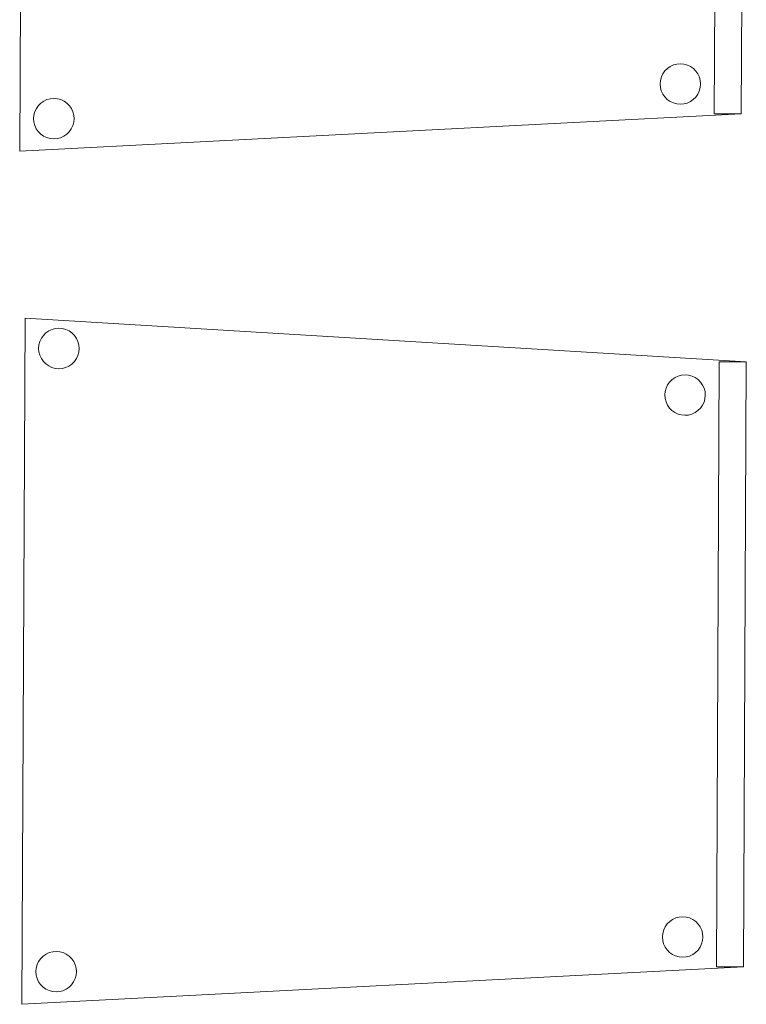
# Model space of a CAD drawing. Header units: metres. Extents: x 391.1 to 430.4, y 12.7 to 29.8.
# Tile 13 of 208: x 396 to 396.5, y 19.8 to 20.5. Entities that reach past the tile are written whole.
import ezdxf

# ---------------------------------------------------------------- set-up
doc = ezdxf.new("R2010")
doc.units = ezdxf.units.M
doc.layers.add('02_MOBILIARIO', color=7, linetype='Continuous', lineweight=18)

# ---------------------------------------------------------------- blocks, each defined once
blk = doc.blocks.new('Family - Cadira confident_PB-155359-02_SAN_P0')
at = {"layer": '02_MOBILIARIO', "color": 253, "true_color": 0xaaaaaa}
for p, q in [((0, 0), (0.00225, 0.50651)), ((0.00225, 0.50651), (0, 0)), ((0.00225, 0.50651), (0.53472, 0.47414)), ((0.53472, 0.47414), (0.00225, 0.50651)), ((0.01585, 0.49376), (0.0177, 0.4956)), ((0.0177, 0.4956), (0.01585, 0.49376)), ((0.0177, 0.4956), (0.01984, 0.49708)), ((0.01984, 0.49708), (0.0177, 0.4956)), ((0.01984, 0.49708), (0.02221, 0.49817)), ((0.02221, 0.49817), (0.01984, 0.49708)), ((0.02221, 0.49817), (0.02472, 0.49883)), ((0.02472, 0.49883), (0.02221, 0.49817)), ((0.02472, 0.49883), (0.02732, 0.49905)), ((0.02732, 0.49905), (0.02472, 0.49883)), ((0.02732, 0.49905), (0.02991, 0.49881)), ((0.02991, 0.49881), (0.02732, 0.49905)), ((0.02991, 0.49881), (0.03242, 0.49812)), ((0.03242, 0.49812), (0.02991, 0.49881)), ((0.03242, 0.49812), (0.03478, 0.49701)), ((0.03478, 0.49701), (0.03242, 0.49812)), ((0.03478, 0.49701), (0.03691, 0.49551)), ((0.03691, 0.49551), (0.03478, 0.49701)), ((0.03691, 0.49551), (0.03874, 0.49366)), ((0.03874, 0.49366), (0.03691, 0.49551)), ((0.01255, 0.48677), (0.01324, 0.48928)), ((0.01324, 0.48928), (0.01255, 0.48677)), ((0.01324, 0.48928), (0.01435, 0.49164)), ((0.01435, 0.49164), (0.01324, 0.48928)), ((0.01435, 0.49164), (0.01585, 0.49376)), ((0.01585, 0.49376), (0.01435, 0.49164)), ((0.03874, 0.49366), (0.04022, 0.49152)), ((0.04022, 0.49152), (0.03874, 0.49366)), ((0.04022, 0.49152), (0.04131, 0.48916)), ((0.04131, 0.48916), (0.04022, 0.49152)), ((0.04131, 0.48916), (0.04198, 0.48664)), ((0.04198, 0.48664), (0.04131, 0.48916)), ((0.01231, 0.48418), (0.01255, 0.48677)), ((0.01255, 0.48677), (0.01231, 0.48418)), ((0.01253, 0.48158), (0.01231, 0.48418)), ((0.01231, 0.48418), (0.01253, 0.48158)), ((0.01319, 0.47906), (0.01253, 0.48158)), ((0.01253, 0.48158), (0.01319, 0.47906)), ((0.04195, 0.48145), (0.04127, 0.47894)), ((0.04127, 0.47894), (0.04195, 0.48145)), ((0.04219, 0.48404), (0.04195, 0.48145)), ((0.04195, 0.48145), (0.04219, 0.48404)), ((0.04198, 0.48664), (0.04219, 0.48404)), ((0.04219, 0.48404), (0.04198, 0.48664)), ((0.01428, 0.4767), (0.01319, 0.47906)), ((0.01319, 0.47906), (0.01428, 0.4767)), ((0.01577, 0.47456), (0.01428, 0.4767)), ((0.01428, 0.4767), (0.01577, 0.47456)), ((0.0176, 0.47271), (0.01577, 0.47456)), ((0.01577, 0.47456), (0.0176, 0.47271)), ((0.01973, 0.47121), (0.0176, 0.47271)), ((0.0176, 0.47271), (0.01973, 0.47121)), ((0.0368, 0.47262), (0.03466, 0.47114)), ((0.03466, 0.47114), (0.0368, 0.47262)), ((0.03865, 0.47446), (0.0368, 0.47262)), ((0.0368, 0.47262), (0.03865, 0.47446)), ((0.04016, 0.47658), (0.03865, 0.47446)), ((0.03865, 0.47446), (0.04016, 0.47658)), ((0.04127, 0.47894), (0.04016, 0.47658)), ((0.04016, 0.47658), (0.04127, 0.47894)), ((0.51274, 0.02772), (0.51472, 0.47423)), ((0.51472, 0.47423), (0.51274, 0.02772)), ((0.51472, 0.47423), (0.53472, 0.47414)), ((0.53472, 0.47414), (0.51472, 0.47423)), ((0.53472, 0.47414), (0.53274, 0.02763)), ((0.53274, 0.02763), (0.53472, 0.47414)), ((0.53472, 0.47414), (0.53274, 0.02763)), ((0.53274, 0.02763), (0.53472, 0.47414)), ((0.02208, 0.47009), (0.01973, 0.47121)), ((0.01973, 0.47121), (0.02208, 0.47009)), ((0.02459, 0.46941), (0.02208, 0.47009)), ((0.02208, 0.47009), (0.02459, 0.46941)), ((0.02719, 0.46917), (0.02459, 0.46941)), ((0.02459, 0.46941), (0.02719, 0.46917)), ((0.02978, 0.46939), (0.02719, 0.46917)), ((0.02719, 0.46917), (0.02978, 0.46939)), ((0.0323, 0.47005), (0.02978, 0.46939)), ((0.02978, 0.46939), (0.0323, 0.47005)), ((0.03466, 0.47114), (0.0323, 0.47005)), ((0.0323, 0.47005), (0.03466, 0.47114)), ((0.47661, 0.45722), (0.47811, 0.45934)), ((0.47811, 0.45934), (0.47661, 0.45722)), ((0.47811, 0.45934), (0.47996, 0.46117)), ((0.47996, 0.46117), (0.47811, 0.45934)), ((0.47996, 0.46117), (0.4821, 0.46266)), ((0.4821, 0.46266), (0.47996, 0.46117)), ((0.4821, 0.46266), (0.48446, 0.46375)), ((0.48446, 0.46375), (0.4821, 0.46266)), ((0.48446, 0.46375), (0.48698, 0.46441)), ((0.48698, 0.46441), (0.48446, 0.46375)), ((0.48698, 0.46441), (0.48958, 0.46463)), ((0.48958, 0.46463), (0.48698, 0.46441)), ((0.48958, 0.46463), (0.49217, 0.46439)), ((0.49217, 0.46439), (0.48958, 0.46463)), ((0.49217, 0.46439), (0.49468, 0.4637)), ((0.49468, 0.4637), (0.49217, 0.46439)), ((0.49468, 0.4637), (0.49704, 0.46259)), ((0.49704, 0.46259), (0.49468, 0.4637)), ((0.49704, 0.46259), (0.49916, 0.46109)), ((0.49916, 0.46109), (0.49704, 0.46259)), ((0.49916, 0.46109), (0.501, 0.45924)), ((0.501, 0.45924), (0.49916, 0.46109)), ((0.501, 0.45924), (0.50248, 0.4571)), ((0.50248, 0.4571), (0.501, 0.45924)), ((0.47457, 0.44976), (0.47481, 0.45235)), ((0.47481, 0.45235), (0.47457, 0.44976)), ((0.47481, 0.45235), (0.4755, 0.45486)), ((0.4755, 0.45486), (0.47481, 0.45235)), ((0.4755, 0.45486), (0.47661, 0.45722)), ((0.47661, 0.45722), (0.4755, 0.45486)), ((0.50248, 0.4571), (0.50357, 0.45474)), ((0.50357, 0.45474), (0.50248, 0.4571)), ((0.50357, 0.45474), (0.50423, 0.45222)), ((0.50423, 0.45222), (0.50357, 0.45474)), ((0.50423, 0.45222), (0.50445, 0.44962)), ((0.50445, 0.44962), (0.50423, 0.45222)), ((0.47479, 0.44716), (0.47457, 0.44976)), ((0.47457, 0.44976), (0.47479, 0.44716)), ((0.47545, 0.44464), (0.47479, 0.44716)), ((0.47479, 0.44716), (0.47545, 0.44464)), ((0.47654, 0.44228), (0.47545, 0.44464)), ((0.47545, 0.44464), (0.47654, 0.44228)), ((0.50353, 0.44452), (0.50241, 0.44216)), ((0.50241, 0.44216), (0.50353, 0.44452)), ((0.50421, 0.44703), (0.50353, 0.44452)), ((0.50353, 0.44452), (0.50421, 0.44703)), ((0.50445, 0.44962), (0.50421, 0.44703)), ((0.50421, 0.44703), (0.50445, 0.44962)), ((0.47803, 0.44014), (0.47654, 0.44228)), ((0.47654, 0.44228), (0.47803, 0.44014)), ((0.47986, 0.43829), (0.47803, 0.44014)), ((0.47803, 0.44014), (0.47986, 0.43829)), ((0.48198, 0.43679), (0.47986, 0.43829)), ((0.47986, 0.43829), (0.48198, 0.43679)), ((0.48434, 0.43567), (0.48198, 0.43679)), ((0.48198, 0.43679), (0.48434, 0.43567)), ((0.49692, 0.43672), (0.49456, 0.43563)), ((0.49456, 0.43563), (0.49692, 0.43672)), ((0.49906, 0.4382), (0.49692, 0.43672)), ((0.49692, 0.43672), (0.49906, 0.4382)), ((0.50091, 0.44004), (0.49906, 0.4382)), ((0.49906, 0.4382), (0.50091, 0.44004)), ((0.50241, 0.44216), (0.50091, 0.44004)), ((0.50091, 0.44004), (0.50241, 0.44216)), ((0.48685, 0.43499), (0.48434, 0.43567)), ((0.48434, 0.43567), (0.48685, 0.43499)), ((0.48944, 0.43475), (0.48685, 0.43499)), ((0.48685, 0.43499), (0.48944, 0.43475)), ((0.49204, 0.43497), (0.48944, 0.43475)), ((0.48944, 0.43475), (0.49204, 0.43497)), ((0.49456, 0.43563), (0.49204, 0.43497)), ((0.49204, 0.43497), (0.49456, 0.43563)), ((0.47483, 0.05722), (0.47633, 0.05935)), ((0.47633, 0.05935), (0.47483, 0.05722)), ((0.47633, 0.05935), (0.47818, 0.06118)), ((0.47818, 0.06118), (0.47633, 0.05935)), ((0.47818, 0.06118), (0.48032, 0.06266)), ((0.48032, 0.06266), (0.47818, 0.06118)), ((0.48032, 0.06266), (0.48268, 0.06375)), ((0.48268, 0.06375), (0.48032, 0.06266)), ((0.48268, 0.06375), (0.4852, 0.06442)), ((0.4852, 0.06442), (0.48268, 0.06375)), ((0.4852, 0.06442), (0.4878, 0.06463)), ((0.4878, 0.06463), (0.4852, 0.06442)), ((0.4878, 0.06463), (0.49039, 0.06439)), ((0.49039, 0.06439), (0.4878, 0.06463)), ((0.49039, 0.06439), (0.4929, 0.06371)), ((0.4929, 0.06371), (0.49039, 0.06439)), ((0.4929, 0.06371), (0.49526, 0.0626)), ((0.49526, 0.0626), (0.4929, 0.06371)), ((0.49526, 0.0626), (0.49738, 0.06109)), ((0.49738, 0.06109), (0.49526, 0.0626)), ((0.49738, 0.06109), (0.49922, 0.05924)), ((0.49922, 0.05924), (0.49738, 0.06109)), ((0.49922, 0.05924), (0.5007, 0.0571)), ((0.5007, 0.0571), (0.49922, 0.05924)), ((0.47279, 0.04976), (0.47303, 0.05235)), ((0.47303, 0.05235), (0.47279, 0.04976)), ((0.47303, 0.05235), (0.47372, 0.05486)), ((0.47372, 0.05486), (0.47303, 0.05235)), ((0.47372, 0.05486), (0.47483, 0.05722)), ((0.47483, 0.05722), (0.47372, 0.05486)), ((0.5007, 0.0571), (0.50179, 0.05474)), ((0.50179, 0.05474), (0.5007, 0.0571)), ((0.50179, 0.05474), (0.50245, 0.05222)), ((0.50245, 0.05222), (0.50179, 0.05474)), ((0.50245, 0.05222), (0.50267, 0.04963)), ((0.50267, 0.04963), (0.50245, 0.05222)), ((0.47301, 0.04716), (0.47279, 0.04976)), ((0.47279, 0.04976), (0.47301, 0.04716)), ((0.47367, 0.04465), (0.47301, 0.04716)), ((0.47301, 0.04716), (0.47367, 0.04465)), ((0.47476, 0.04228), (0.47367, 0.04465)), ((0.47367, 0.04465), (0.47476, 0.04228)), ((0.50174, 0.04452), (0.50063, 0.04217)), ((0.50063, 0.04217), (0.50174, 0.04452)), ((0.50243, 0.04703), (0.50174, 0.04452)), ((0.50174, 0.04452), (0.50243, 0.04703)), ((0.50267, 0.04963), (0.50243, 0.04703)), ((0.50243, 0.04703), (0.50267, 0.04963)), ((0.01565, 0.0356), (0.01779, 0.03708)), ((0.01779, 0.03708), (0.01565, 0.0356)), ((0.01779, 0.03708), (0.02016, 0.03817)), ((0.02016, 0.03817), (0.01779, 0.03708)), ((0.02016, 0.03817), (0.02268, 0.03884)), ((0.02268, 0.03884), (0.02016, 0.03817)), ((0.02268, 0.03884), (0.02527, 0.03905)), ((0.02527, 0.03905), (0.02268, 0.03884)), ((0.02527, 0.03905), (0.02786, 0.03881)), ((0.02786, 0.03881), (0.02527, 0.03905)), ((0.02786, 0.03881), (0.03038, 0.03813)), ((0.03038, 0.03813), (0.02786, 0.03881)), ((0.03038, 0.03813), (0.03273, 0.03702)), ((0.03273, 0.03702), (0.03038, 0.03813)), ((0.03273, 0.03702), (0.03486, 0.03551)), ((0.03486, 0.03551), (0.03273, 0.03702)), ((0.47624, 0.04014), (0.47476, 0.04228)), ((0.47476, 0.04228), (0.47624, 0.04014)), ((0.47808, 0.03829), (0.47624, 0.04014)), ((0.47624, 0.04014), (0.47808, 0.03829)), ((0.4802, 0.03679), (0.47808, 0.03829)), ((0.47808, 0.03829), (0.4802, 0.03679)), ((0.48256, 0.03568), (0.4802, 0.03679)), ((0.4802, 0.03679), (0.48256, 0.03568)), ((0.49514, 0.03672), (0.49278, 0.03563)), ((0.49278, 0.03563), (0.49514, 0.03672)), ((0.49728, 0.03821), (0.49514, 0.03672)), ((0.49514, 0.03672), (0.49728, 0.03821)), ((0.49913, 0.04004), (0.49728, 0.03821)), ((0.49728, 0.03821), (0.49913, 0.04004)), ((0.50063, 0.04217), (0.49913, 0.04004)), ((0.49913, 0.04004), (0.50063, 0.04217)), ((0.01051, 0.02677), (0.01119, 0.02929)), ((0.01119, 0.02929), (0.01051, 0.02677)), ((0.01119, 0.02929), (0.0123, 0.03164)), ((0.0123, 0.03164), (0.01119, 0.02929)), ((0.0123, 0.03164), (0.0138, 0.03377)), ((0.0138, 0.03377), (0.0123, 0.03164)), ((0.0138, 0.03377), (0.01565, 0.0356)), ((0.01565, 0.0356), (0.0138, 0.03377)), ((0.03486, 0.03551), (0.03669, 0.03366)), ((0.03669, 0.03366), (0.03486, 0.03551)), ((0.03669, 0.03366), (0.03817, 0.03153)), ((0.03817, 0.03153), (0.03669, 0.03366)), ((0.03817, 0.03153), (0.03926, 0.02916)), ((0.03926, 0.02916), (0.03817, 0.03153)), ((0.03926, 0.02916), (0.03993, 0.02664)), ((0.03993, 0.02664), (0.03926, 0.02916)), ((0.48507, 0.03499), (0.48256, 0.03568)), ((0.48256, 0.03568), (0.48507, 0.03499)), ((0.48766, 0.03476), (0.48507, 0.03499)), ((0.48507, 0.03499), (0.48766, 0.03476)), ((0.49026, 0.03497), (0.48766, 0.03476)), ((0.48766, 0.03476), (0.49026, 0.03497)), ((0.49278, 0.03563), (0.49026, 0.03497)), ((0.49026, 0.03497), (0.49278, 0.03563)), ((0.53274, 0.02763), (0, 0)), ((0, 0), (0.53274, 0.02763)), ((0.01027, 0.02418), (0.01051, 0.02677)), ((0.01051, 0.02677), (0.01027, 0.02418)), ((0.01048, 0.02159), (0.01027, 0.02418)), ((0.01027, 0.02418), (0.01048, 0.02159)), ((0.04014, 0.02405), (0.0399, 0.02145)), ((0.0399, 0.02145), (0.04014, 0.02405)), ((0.03993, 0.02664), (0.04014, 0.02405)), ((0.04014, 0.02405), (0.03993, 0.02664)), ((0.53274, 0.02763), (0.51274, 0.02772)), ((0.51274, 0.02772), (0.53274, 0.02763)), ((0.01115, 0.01907), (0.01048, 0.02159)), ((0.01048, 0.02159), (0.01115, 0.01907)), ((0.01224, 0.0167), (0.01115, 0.01907)), ((0.01115, 0.01907), (0.01224, 0.0167)), ((0.01372, 0.01456), (0.01224, 0.0167)), ((0.01224, 0.0167), (0.01372, 0.01456)), ((0.01555, 0.01271), (0.01372, 0.01456)), ((0.01372, 0.01456), (0.01555, 0.01271)), ((0.03811, 0.01659), (0.03661, 0.01446)), ((0.03661, 0.01446), (0.03811, 0.01659)), ((0.03922, 0.01894), (0.03811, 0.01659)), ((0.03811, 0.01659), (0.03922, 0.01894)), ((0.0399, 0.02145), (0.03922, 0.01894)), ((0.03922, 0.01894), (0.0399, 0.02145)), ((0.01768, 0.01121), (0.01555, 0.01271)), ((0.01555, 0.01271), (0.01768, 0.01121)), ((0.02003, 0.0101), (0.01768, 0.01121)), ((0.01768, 0.01121), (0.02003, 0.0101)), ((0.02255, 0.00941), (0.02003, 0.0101)), ((0.02003, 0.0101), (0.02255, 0.00941)), ((0.02514, 0.00918), (0.02255, 0.00941)), ((0.02255, 0.00941), (0.02514, 0.00918)), ((0.02773, 0.00939), (0.02514, 0.00918)), ((0.02514, 0.00918), (0.02773, 0.00939)), ((0.03025, 0.01005), (0.02773, 0.00939)), ((0.02773, 0.00939), (0.03025, 0.01005)), ((0.03262, 0.01114), (0.03025, 0.01005)), ((0.03025, 0.01005), (0.03262, 0.01114)), ((0.03476, 0.01263), (0.03262, 0.01114)), ((0.03262, 0.01114), (0.03476, 0.01263)), ((0.03661, 0.01446), (0.03476, 0.01263)), ((0.03476, 0.01263), (0.03661, 0.01446))]:
    blk.add_line(p, q, dxfattribs=at)
blk = doc.blocks.new('Family - Cadira confident_PB-155384-02_SAN_P0')
at = {"layer": '02_MOBILIARIO', "color": 253, "true_color": 0xaaaaaa}
for p, q in [((0, 0), (0.00225, 0.50651)), ((0.00225, 0.50651), (0, 0)), ((0.00225, 0.50651), (0.53472, 0.47414)), ((0.53472, 0.47414), (0.00225, 0.50651)), ((0.01585, 0.49376), (0.0177, 0.4956)), ((0.0177, 0.4956), (0.01585, 0.49376)), ((0.0177, 0.4956), (0.01984, 0.49708)), ((0.01984, 0.49708), (0.0177, 0.4956)), ((0.01984, 0.49708), (0.02221, 0.49817)), ((0.02221, 0.49817), (0.01984, 0.49708)), ((0.02221, 0.49817), (0.02472, 0.49883)), ((0.02472, 0.49883), (0.02221, 0.49817)), ((0.02472, 0.49883), (0.02732, 0.49905)), ((0.02732, 0.49905), (0.02472, 0.49883)), ((0.02732, 0.49905), (0.02991, 0.49881)), ((0.02991, 0.49881), (0.02732, 0.49905)), ((0.02991, 0.49881), (0.03242, 0.49812)), ((0.03242, 0.49812), (0.02991, 0.49881)), ((0.03242, 0.49812), (0.03478, 0.49701)), ((0.03478, 0.49701), (0.03242, 0.49812)), ((0.03478, 0.49701), (0.03691, 0.49551)), ((0.03691, 0.49551), (0.03478, 0.49701)), ((0.03691, 0.49551), (0.03874, 0.49366)), ((0.03874, 0.49366), (0.03691, 0.49551)), ((0.01255, 0.48677), (0.01324, 0.48928)), ((0.01324, 0.48928), (0.01255, 0.48677)), ((0.01324, 0.48928), (0.01435, 0.49164)), ((0.01435, 0.49164), (0.01324, 0.48928)), ((0.01435, 0.49164), (0.01585, 0.49376)), ((0.01585, 0.49376), (0.01435, 0.49164)), ((0.03874, 0.49366), (0.04022, 0.49152)), ((0.04022, 0.49152), (0.03874, 0.49366)), ((0.04022, 0.49152), (0.04131, 0.48916)), ((0.04131, 0.48916), (0.04022, 0.49152)), ((0.04131, 0.48916), (0.04198, 0.48664)), ((0.04198, 0.48664), (0.04131, 0.48916)), ((0.01231, 0.48418), (0.01255, 0.48677)), ((0.01255, 0.48677), (0.01231, 0.48418)), ((0.01253, 0.48158), (0.01231, 0.48418)), ((0.01231, 0.48418), (0.01253, 0.48158)), ((0.01319, 0.47906), (0.01253, 0.48158)), ((0.01253, 0.48158), (0.01319, 0.47906)), ((0.04195, 0.48145), (0.04127, 0.47894)), ((0.04127, 0.47894), (0.04195, 0.48145)), ((0.04219, 0.48404), (0.04195, 0.48145)), ((0.04195, 0.48145), (0.04219, 0.48404)), ((0.04198, 0.48664), (0.04219, 0.48404)), ((0.04219, 0.48404), (0.04198, 0.48664)), ((0.01428, 0.4767), (0.01319, 0.47906)), ((0.01319, 0.47906), (0.01428, 0.4767)), ((0.01577, 0.47456), (0.01428, 0.4767)), ((0.01428, 0.4767), (0.01577, 0.47456)), ((0.0176, 0.47271), (0.01577, 0.47456)), ((0.01577, 0.47456), (0.0176, 0.47271)), ((0.01973, 0.47121), (0.0176, 0.47271)), ((0.0176, 0.47271), (0.01973, 0.47121)), ((0.0368, 0.47262), (0.03466, 0.47114)), ((0.03466, 0.47114), (0.0368, 0.47262)), ((0.03865, 0.47446), (0.0368, 0.47262)), ((0.0368, 0.47262), (0.03865, 0.47446)), ((0.04016, 0.47658), (0.03865, 0.47446)), ((0.03865, 0.47446), (0.04016, 0.47658)), ((0.04127, 0.47894), (0.04016, 0.47658)), ((0.04016, 0.47658), (0.04127, 0.47894)), ((0.51274, 0.02772), (0.51472, 0.47423)), ((0.51472, 0.47423), (0.51274, 0.02772)), ((0.51472, 0.47423), (0.53472, 0.47414)), ((0.53472, 0.47414), (0.51472, 0.47423)), ((0.53472, 0.47414), (0.53274, 0.02763)), ((0.53274, 0.02763), (0.53472, 0.47414)), ((0.53472, 0.47414), (0.53274, 0.02763)), ((0.53274, 0.02763), (0.53472, 0.47414)), ((0.02208, 0.47009), (0.01973, 0.47121)), ((0.01973, 0.47121), (0.02208, 0.47009)), ((0.02459, 0.46941), (0.02208, 0.47009)), ((0.02208, 0.47009), (0.02459, 0.46941)), ((0.02719, 0.46917), (0.02459, 0.46941)), ((0.02459, 0.46941), (0.02719, 0.46917)), ((0.02978, 0.46939), (0.02719, 0.46917)), ((0.02719, 0.46917), (0.02978, 0.46939)), ((0.0323, 0.47005), (0.02978, 0.46939)), ((0.02978, 0.46939), (0.0323, 0.47005)), ((0.03466, 0.47114), (0.0323, 0.47005)), ((0.0323, 0.47005), (0.03466, 0.47114)), ((0.47661, 0.45722), (0.47811, 0.45934)), ((0.47811, 0.45934), (0.47661, 0.45722)), ((0.47811, 0.45934), (0.47996, 0.46117)), ((0.47996, 0.46117), (0.47811, 0.45934)), ((0.47996, 0.46117), (0.4821, 0.46266)), ((0.4821, 0.46266), (0.47996, 0.46117)), ((0.4821, 0.46266), (0.48446, 0.46375)), ((0.48446, 0.46375), (0.4821, 0.46266)), ((0.48446, 0.46375), (0.48698, 0.46441)), ((0.48698, 0.46441), (0.48446, 0.46375)), ((0.48698, 0.46441), (0.48958, 0.46463)), ((0.48958, 0.46463), (0.48698, 0.46441)), ((0.48958, 0.46463), (0.49217, 0.46439)), ((0.49217, 0.46439), (0.48958, 0.46463)), ((0.49217, 0.46439), (0.49468, 0.4637)), ((0.49468, 0.4637), (0.49217, 0.46439)), ((0.49468, 0.4637), (0.49704, 0.46259)), ((0.49704, 0.46259), (0.49468, 0.4637)), ((0.49704, 0.46259), (0.49916, 0.46109)), ((0.49916, 0.46109), (0.49704, 0.46259)), ((0.49916, 0.46109), (0.501, 0.45924)), ((0.501, 0.45924), (0.49916, 0.46109)), ((0.501, 0.45924), (0.50248, 0.4571)), ((0.50248, 0.4571), (0.501, 0.45924)), ((0.47457, 0.44976), (0.47481, 0.45235)), ((0.47481, 0.45235), (0.47457, 0.44976)), ((0.47481, 0.45235), (0.4755, 0.45486)), ((0.4755, 0.45486), (0.47481, 0.45235)), ((0.4755, 0.45486), (0.47661, 0.45722)), ((0.47661, 0.45722), (0.4755, 0.45486)), ((0.50248, 0.4571), (0.50357, 0.45474)), ((0.50357, 0.45474), (0.50248, 0.4571)), ((0.50357, 0.45474), (0.50423, 0.45222)), ((0.50423, 0.45222), (0.50357, 0.45474)), ((0.50423, 0.45222), (0.50445, 0.44962)), ((0.50445, 0.44962), (0.50423, 0.45222)), ((0.47479, 0.44716), (0.47457, 0.44976)), ((0.47457, 0.44976), (0.47479, 0.44716)), ((0.47545, 0.44464), (0.47479, 0.44716)), ((0.47479, 0.44716), (0.47545, 0.44464)), ((0.47654, 0.44228), (0.47545, 0.44464)), ((0.47545, 0.44464), (0.47654, 0.44228)), ((0.50353, 0.44452), (0.50241, 0.44216)), ((0.50241, 0.44216), (0.50353, 0.44452)), ((0.50421, 0.44703), (0.50353, 0.44452)), ((0.50353, 0.44452), (0.50421, 0.44703)), ((0.50445, 0.44962), (0.50421, 0.44703)), ((0.50421, 0.44703), (0.50445, 0.44962)), ((0.47803, 0.44014), (0.47654, 0.44228)), ((0.47654, 0.44228), (0.47803, 0.44014)), ((0.47986, 0.43829), (0.47803, 0.44014)), ((0.47803, 0.44014), (0.47986, 0.43829)), ((0.48198, 0.43679), (0.47986, 0.43829)), ((0.47986, 0.43829), (0.48198, 0.43679)), ((0.48434, 0.43567), (0.48198, 0.43679)), ((0.48198, 0.43679), (0.48434, 0.43567)), ((0.49692, 0.43672), (0.49456, 0.43563)), ((0.49456, 0.43563), (0.49692, 0.43672)), ((0.49906, 0.4382), (0.49692, 0.43672)), ((0.49692, 0.43672), (0.49906, 0.4382)), ((0.50091, 0.44004), (0.49906, 0.4382)), ((0.49906, 0.4382), (0.50091, 0.44004)), ((0.50241, 0.44216), (0.50091, 0.44004)), ((0.50091, 0.44004), (0.50241, 0.44216)), ((0.48685, 0.43499), (0.48434, 0.43567)), ((0.48434, 0.43567), (0.48685, 0.43499)), ((0.48944, 0.43475), (0.48685, 0.43499)), ((0.48685, 0.43499), (0.48944, 0.43475)), ((0.49204, 0.43497), (0.48944, 0.43475)), ((0.48944, 0.43475), (0.49204, 0.43497)), ((0.49456, 0.43563), (0.49204, 0.43497)), ((0.49204, 0.43497), (0.49456, 0.43563)), ((0.47483, 0.05722), (0.47633, 0.05935)), ((0.47633, 0.05935), (0.47483, 0.05722)), ((0.47633, 0.05935), (0.47818, 0.06118)), ((0.47818, 0.06118), (0.47633, 0.05935)), ((0.47818, 0.06118), (0.48032, 0.06266)), ((0.48032, 0.06266), (0.47818, 0.06118)), ((0.48032, 0.06266), (0.48268, 0.06375)), ((0.48268, 0.06375), (0.48032, 0.06266)), ((0.48268, 0.06375), (0.4852, 0.06442)), ((0.4852, 0.06442), (0.48268, 0.06375)), ((0.4852, 0.06442), (0.4878, 0.06463)), ((0.4878, 0.06463), (0.4852, 0.06442)), ((0.4878, 0.06463), (0.49039, 0.06439)), ((0.49039, 0.06439), (0.4878, 0.06463)), ((0.49039, 0.06439), (0.4929, 0.06371)), ((0.4929, 0.06371), (0.49039, 0.06439)), ((0.4929, 0.06371), (0.49526, 0.0626)), ((0.49526, 0.0626), (0.4929, 0.06371)), ((0.49526, 0.0626), (0.49738, 0.06109)), ((0.49738, 0.06109), (0.49526, 0.0626)), ((0.49738, 0.06109), (0.49922, 0.05924)), ((0.49922, 0.05924), (0.49738, 0.06109)), ((0.49922, 0.05924), (0.5007, 0.0571)), ((0.5007, 0.0571), (0.49922, 0.05924)), ((0.47279, 0.04976), (0.47303, 0.05235)), ((0.47303, 0.05235), (0.47279, 0.04976)), ((0.47303, 0.05235), (0.47372, 0.05486)), ((0.47372, 0.05486), (0.47303, 0.05235)), ((0.47372, 0.05486), (0.47483, 0.05722)), ((0.47483, 0.05722), (0.47372, 0.05486)), ((0.5007, 0.0571), (0.50179, 0.05474)), ((0.50179, 0.05474), (0.5007, 0.0571)), ((0.50179, 0.05474), (0.50245, 0.05222)), ((0.50245, 0.05222), (0.50179, 0.05474)), ((0.50245, 0.05222), (0.50267, 0.04963)), ((0.50267, 0.04963), (0.50245, 0.05222)), ((0.47301, 0.04716), (0.47279, 0.04976)), ((0.47279, 0.04976), (0.47301, 0.04716)), ((0.47367, 0.04465), (0.47301, 0.04716)), ((0.47301, 0.04716), (0.47367, 0.04465)), ((0.47476, 0.04228), (0.47367, 0.04465)), ((0.47367, 0.04465), (0.47476, 0.04228)), ((0.50174, 0.04452), (0.50063, 0.04217)), ((0.50063, 0.04217), (0.50174, 0.04452)), ((0.50243, 0.04703), (0.50174, 0.04452)), ((0.50174, 0.04452), (0.50243, 0.04703)), ((0.50267, 0.04963), (0.50243, 0.04703)), ((0.50243, 0.04703), (0.50267, 0.04963)), ((0.01565, 0.0356), (0.01779, 0.03708)), ((0.01779, 0.03708), (0.01565, 0.0356)), ((0.01779, 0.03708), (0.02016, 0.03817)), ((0.02016, 0.03817), (0.01779, 0.03708)), ((0.02016, 0.03817), (0.02268, 0.03884)), ((0.02268, 0.03884), (0.02016, 0.03817)), ((0.02268, 0.03884), (0.02527, 0.03905)), ((0.02527, 0.03905), (0.02268, 0.03884)), ((0.02527, 0.03905), (0.02786, 0.03881)), ((0.02786, 0.03881), (0.02527, 0.03905)), ((0.02786, 0.03881), (0.03038, 0.03813)), ((0.03038, 0.03813), (0.02786, 0.03881)), ((0.03038, 0.03813), (0.03273, 0.03702)), ((0.03273, 0.03702), (0.03038, 0.03813)), ((0.03273, 0.03702), (0.03486, 0.03551)), ((0.03486, 0.03551), (0.03273, 0.03702)), ((0.47624, 0.04014), (0.47476, 0.04228)), ((0.47476, 0.04228), (0.47624, 0.04014)), ((0.47808, 0.03829), (0.47624, 0.04014)), ((0.47624, 0.04014), (0.47808, 0.03829)), ((0.4802, 0.03679), (0.47808, 0.03829)), ((0.47808, 0.03829), (0.4802, 0.03679)), ((0.48256, 0.03568), (0.4802, 0.03679)), ((0.4802, 0.03679), (0.48256, 0.03568)), ((0.49514, 0.03672), (0.49278, 0.03563)), ((0.49278, 0.03563), (0.49514, 0.03672)), ((0.49728, 0.03821), (0.49514, 0.03672)), ((0.49514, 0.03672), (0.49728, 0.03821)), ((0.49913, 0.04004), (0.49728, 0.03821)), ((0.49728, 0.03821), (0.49913, 0.04004)), ((0.50063, 0.04217), (0.49913, 0.04004)), ((0.49913, 0.04004), (0.50063, 0.04217)), ((0.01051, 0.02677), (0.01119, 0.02929)), ((0.01119, 0.02929), (0.01051, 0.02677)), ((0.01119, 0.02929), (0.0123, 0.03164)), ((0.0123, 0.03164), (0.01119, 0.02929)), ((0.0123, 0.03164), (0.0138, 0.03377)), ((0.0138, 0.03377), (0.0123, 0.03164)), ((0.0138, 0.03377), (0.01565, 0.0356)), ((0.01565, 0.0356), (0.0138, 0.03377)), ((0.03486, 0.03551), (0.03669, 0.03366)), ((0.03669, 0.03366), (0.03486, 0.03551)), ((0.03669, 0.03366), (0.03817, 0.03153)), ((0.03817, 0.03153), (0.03669, 0.03366)), ((0.03817, 0.03153), (0.03926, 0.02916)), ((0.03926, 0.02916), (0.03817, 0.03153)), ((0.03926, 0.02916), (0.03993, 0.02664)), ((0.03993, 0.02664), (0.03926, 0.02916)), ((0.48507, 0.03499), (0.48256, 0.03568)), ((0.48256, 0.03568), (0.48507, 0.03499)), ((0.48766, 0.03476), (0.48507, 0.03499)), ((0.48507, 0.03499), (0.48766, 0.03476)), ((0.49026, 0.03497), (0.48766, 0.03476)), ((0.48766, 0.03476), (0.49026, 0.03497)), ((0.49278, 0.03563), (0.49026, 0.03497)), ((0.49026, 0.03497), (0.49278, 0.03563)), ((0.53274, 0.02763), (0, 0)), ((0, 0), (0.53274, 0.02763)), ((0.01027, 0.02418), (0.01051, 0.02677)), ((0.01051, 0.02677), (0.01027, 0.02418)), ((0.01048, 0.02159), (0.01027, 0.02418)), ((0.01027, 0.02418), (0.01048, 0.02159)), ((0.04014, 0.02405), (0.0399, 0.02145)), ((0.0399, 0.02145), (0.04014, 0.02405)), ((0.03993, 0.02664), (0.04014, 0.02405)), ((0.04014, 0.02405), (0.03993, 0.02664)), ((0.53274, 0.02763), (0.51274, 0.02772)), ((0.51274, 0.02772), (0.53274, 0.02763)), ((0.01115, 0.01907), (0.01048, 0.02159)), ((0.01048, 0.02159), (0.01115, 0.01907)), ((0.01224, 0.0167), (0.01115, 0.01907)), ((0.01115, 0.01907), (0.01224, 0.0167)), ((0.01372, 0.01456), (0.01224, 0.0167)), ((0.01224, 0.0167), (0.01372, 0.01456)), ((0.01555, 0.01271), (0.01372, 0.01456)), ((0.01372, 0.01456), (0.01555, 0.01271)), ((0.03811, 0.01659), (0.03661, 0.01446)), ((0.03661, 0.01446), (0.03811, 0.01659)), ((0.03922, 0.01894), (0.03811, 0.01659)), ((0.03811, 0.01659), (0.03922, 0.01894)), ((0.0399, 0.02145), (0.03922, 0.01894)), ((0.03922, 0.01894), (0.0399, 0.02145)), ((0.01768, 0.01121), (0.01555, 0.01271)), ((0.01555, 0.01271), (0.01768, 0.01121)), ((0.02003, 0.0101), (0.01768, 0.01121)), ((0.01768, 0.01121), (0.02003, 0.0101)), ((0.02255, 0.00941), (0.02003, 0.0101)), ((0.02003, 0.0101), (0.02255, 0.00941)), ((0.02514, 0.00918), (0.02255, 0.00941)), ((0.02255, 0.00941), (0.02514, 0.00918)), ((0.02773, 0.00939), (0.02514, 0.00918)), ((0.02514, 0.00918), (0.02773, 0.00939)), ((0.03025, 0.01005), (0.02773, 0.00939)), ((0.02773, 0.00939), (0.03025, 0.01005)), ((0.03262, 0.01114), (0.03025, 0.01005)), ((0.03025, 0.01005), (0.03262, 0.01114)), ((0.03476, 0.01263), (0.03262, 0.01114)), ((0.03262, 0.01114), (0.03476, 0.01263)), ((0.03661, 0.01446), (0.03476, 0.01263)), ((0.03476, 0.01263), (0.03661, 0.01446))]:
    blk.add_line(p, q, dxfattribs=at)
blk = doc.blocks.new('LONDR55-XX_ZZ-ARQ-CAA-M3D-Londres55_ifc-1-02_SAN_P0')
at = {"layer": '02_MOBILIARIO', "color": 253, "lineweight": 18, "true_color": 0xaaaaaa}
for name, p in [('Family - Cadira confident_PB-155384-02_SAN_P0', (395.98869, 20.41293)), ('Family - Cadira confident_PB-155359-02_SAN_P0', (395.99039, 19.78332))]:
    blk.add_blockref(name, p, dxfattribs=at)

msp = doc.modelspace()

# ---------------------------------------------------------------- block references
at = {"lineweight": 5}
msp.add_blockref('LONDR55-XX_ZZ-ARQ-CAA-M3D-Londres55_ifc-1-02_SAN_P0', (0, 0), dxfattribs=at)

doc.saveas('drawing.dxf')
